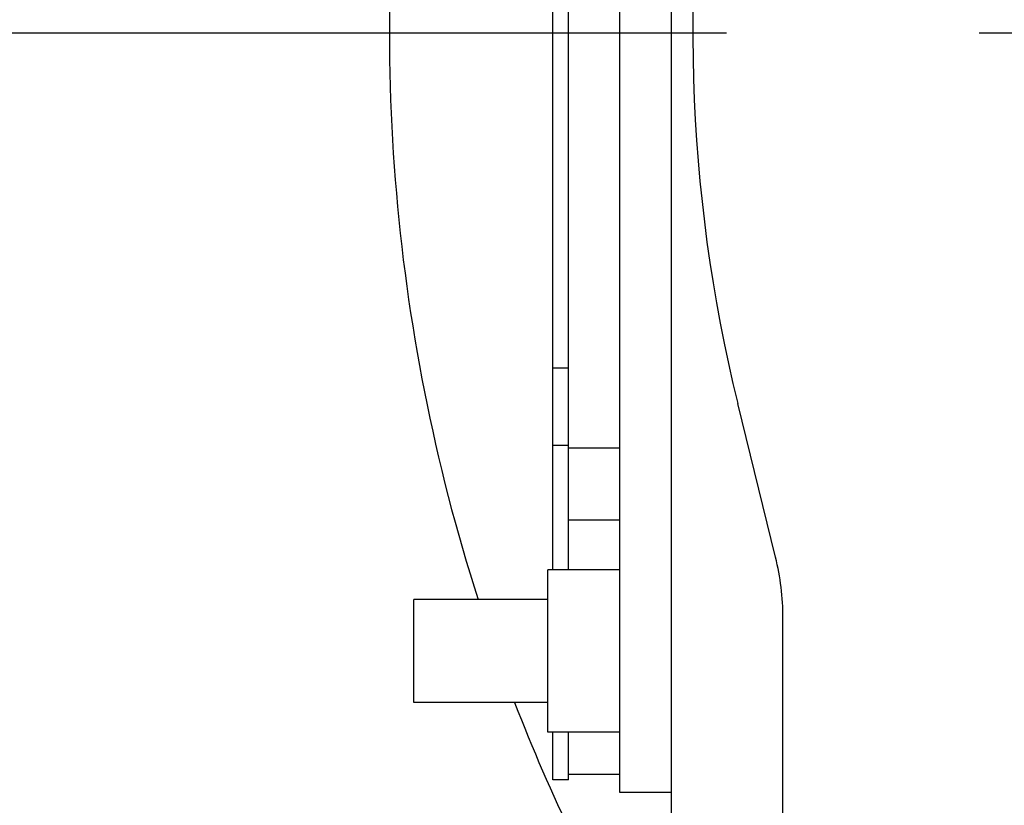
# Model space of a CAD drawing. Header units: millimetres. Extents: x 0 to 1189, y 0 to 841.
# Tile 100 of 117: x 1007 to 1026, y 585 to 600. Entities that reach past the tile are written whole.
import ezdxf
from ezdxf.enums import TextEntityAlignment as Align

# ---------------------------------------------------------------- set-up
doc = ezdxf.new("R2010")
doc.units = ezdxf.units.MM
doc.header["$LTSCALE"] = 65.395
doc.linetypes.add('CENTER', pattern=[0.6, 0.375, -0.075, 0.075, -0.075])
doc.layers.get('0').update_dxf_attribs({"linetype": 'CONTINUOUS'})
for name, color, linetype in [('1907_731000_02_SIMPLE1_D_ABL1086', 7, 'CONTINUOUS'), ('1907_731000_02_SIMPLE1_T1_D_PBL1087', 7, 'CONTINUOUS'), ('1947_000000_IMO-2_SKL_PBL444', 7, 'CONTINUOUS'), ('1947_111100_12_SIMPLE1_T1_X_PBL361', 7, 'CONTINUOUS'), ('1947_111100_12_SIMPLE1_X_ABL360', 7, 'CONTINUOUS'), ('1947_111200_09_SIMPLE1_C_ABL385', 7, 'CONTINUOUS'), ('1947_111200_09_SIMPLE1_T12_C_PBL388', 7, 'CONTINUOUS'), ('1947_111200_09_SIMPLE1_T3_C_PBL387', 7, 'CONTINUOUS'), ('32007_040000_TLKGS_KS_V_ABL437', 7, 'CONTINUOUS'), ('32007_041000_TLKGS_KS_V_ABL438', 7, 'CONTINUOUS'), ('32007_060000_TLKGS_KGS_V_ABL362', 7, 'CONTINUOUS'), ('32007_061000_TLKGS_KGS_V_ABL363', 7, 'CONTINUOUS'), ('32007_633500_01_SIMPLE1_T1_X_PBL406', 7, 'CONTINUOUS'), ('32007_633500_01_SIMPLE1_X_ABL405', 7, 'CONTINUOUS'), ('32087_000000_TLKGS_MARKETING_ABL354', 7, 'CONTINUOUS'), ('32087_030000_TLKGS_V_ABL355', 7, 'CONTINUOUS'), ('32087_100000_TLKGS_V_ABL356', 7, 'CONTINUOUS'), ('32087_111000_01_SIMPLE1_X_ABL359', 7, 'CONTINUOUS'), ('left_3_VBL353', 7, 'CONTINUOUS')]:
    doc.layers.add(name, color=color, linetype=linetype)
doc.styles.get("Standard").update_dxf_attribs({"font": 'txt', "width": 0.6})
doc.dimstyles.new('DIMSTYLE_2', dxfattribs={"dimtxt": 3.5, "dimasz": 3.5, "dimexe": 1.8, "dimexo": 0, "dimgap": 0.875, "dimtad": 1, "dimdec": 0, "dimlfac": 20, "dimdsep": 46, "dimtxsty": 'Standard', "dimblk": '_FILLED', "dimblk1": '_FILLED', "dimblk2": '_FILLED', "dimcen": 0.09, "dimadec": 0, "dimazin": 0, "dimtp": 2, "dimtm": 2, "dimtfac": 1, "dimtdec": 0, "dimtofl": 0, "dimtmove": 0, "dimatfit": 3, "dimldrblk": '_FILLED', "dimfxl": 1, "dimtolj": 1, "dimarcsym": 0})
doc.dimstyles.new('DIMSTYLE_3', dxfattribs={"dimtxt": 3.5, "dimasz": 3.5, "dimexe": 1.8, "dimexo": 0, "dimgap": 0.875, "dimtad": 1, "dimlfac": 20, "dimdsep": 46, "dimtxsty": 'Standard', "dimblk": '_FILLED', "dimblk1": '_FILLED', "dimblk2": '_FILLED', "dimcen": 0.09, "dimadec": 0, "dimazin": 0, "dimtp": 0.8, "dimtm": 0.8, "dimtfac": 1, "dimtofl": 0, "dimtmove": 0, "dimatfit": 3, "dimldrblk": '_FILLED', "dimfxl": 1, "dimtolj": 1, "dimarcsym": 0})

# ---------------------------------------------------------------- blocks, each defined once
blk = doc.blocks.new('_FILLED')
at = {"color": 0, "linetype": 'ByBlock'}
blk.add_solid([(0, 0), (-1, 0.1671), (-1, -0.1671)], dxfattribs=at)
blk = doc.blocks.new('*D10')
at = {"color": 2, "linetype": 'Continuous'}
for p, q in [((1035.575, 748.515), (986.7, 748.515)), ((988.5, 748.515), (988.5, 660.508)), ((988.5, 572.5), (988.5, 660.508)), ((1011.25, 572.5), (986.7, 572.5))]:
    blk.add_line(p, q, dxfattribs=at)
at = {"color": 2, "linetype": 'Continuous', "xscale": 3.5, "yscale": 3.5, "zscale": 3.5}
for p, rotation in [((988.5, 748.515), 90), ((988.5, 572.5), 270)]:
    blk.add_blockref('_FILLED', p, dxfattribs=dict(at, rotation=rotation))
at = {"color": 2, "linetype": 'Continuous'}
for s, width, p in [(')', 0.333333, (987.625, 665.674)), ('3520', 0.654762, (987.625, 660.508)), ('(', 0.333333, (987.625, 655.341))]:
    blk.add_text(s, height=3.5, rotation=90, dxfattribs=dict(at, width=width)).set_placement(p, align=Align.CENTER)
blk = doc.blocks.new('*D11')
at = {"color": 2, "linetype": 'Continuous'}
for p, q in [((1017.508, 600), (986.7, 600)), ((988.5, 600), (988.5, 586.25)), ((988.5, 572.5), (988.5, 586.25)), ((1056.729, 572.5), (986.7, 572.5))]:
    blk.add_line(p, q, dxfattribs=at)
at = {"color": 2, "linetype": 'Continuous', "xscale": 3.5, "yscale": 3.5, "zscale": 3.5}
for p, rotation in [((988.5, 600), 90), ((988.5, 572.5), 270)]:
    blk.add_blockref('_FILLED', p, dxfattribs=dict(at, rotation=rotation))
at = {"color": 2, "linetype": 'Continuous', "width": 0.642857}
blk.add_text('550', height=3.5, rotation=90, dxfattribs=at).set_placement((987.625, 586.25), align=Align.CENTER)
blk = doc.blocks.new('1947_111100_12_SIMPLE1_T1_X_PBL361', base_point=(1050, 619.625))
at = {"layer": '1947_111100_12_SIMPLE1_T1_X_PBL361', "color": 7, "linetype": 'Continuous'}
for p, q in [((1019.5, 605.45), (1019.5, 581.85)), ((1018.5, 589.575), (1017.1, 589.575)), ((1017.1, 586.425), (1017.1, 589.575)), ((1017.1, 589), (1014.5, 589)), ((1014.5, 587), (1014.5, 589)), ((1017.1, 587), (1014.5, 587)), ((1018.5, 586.425), (1017.1, 586.425))]:
    blk.add_line(p, q, dxfattribs=at)
blk = doc.blocks.new('1947_111100_12_SIMPLE1_X_ABL360', base_point=(1050, 619.625))
at = {"layer": '1947_111100_12_SIMPLE1_T1_X_PBL361'}
blk.add_blockref('1947_111100_12_SIMPLE1_T1_X_PBL361', (1050, 619.625), dxfattribs=at)
blk = doc.blocks.new('32087_111000_01_SIMPLE1_X_ABL359', base_point=(1050, 619.625))
at = {"layer": '1947_111100_12_SIMPLE1_X_ABL360'}
blk.add_blockref('1947_111100_12_SIMPLE1_X_ABL360', (1050, 619.625), dxfattribs=at)
blk = doc.blocks.new('1947_111200_09_SIMPLE1_T3_C_PBL387', base_point=(1019, 597.683))
at = {"layer": '1947_111200_09_SIMPLE1_T3_C_PBL387', "color": 7, "linetype": 'Continuous'}
for p, q in [((1018.5, 608.6), (1018.5, 610.117)), ((1018.5, 585.25), (1018.5, 605.35)), ((1019.5, 585.25), (1018.5, 585.25))]:
    blk.add_line(p, q, dxfattribs=at)
blk = doc.blocks.new('1947_111200_09_SIMPLE1_T12_C_PBL388', base_point=(1017.85, 595.475))
at = {"layer": '1947_111200_09_SIMPLE1_T12_C_PBL388', "color": 7, "linetype": 'Continuous'}
for p, q in [((1017.2, 589.575), (1017.2, 605.45)), ((1017.5, 589.575), (1017.5, 605.45)), ((1017.5, 593.493), (1017.2, 593.493)), ((1017.5, 591.995), (1017.2, 591.995)), ((1017.5, 591.95), (1018.5, 591.95)), ((1017.5, 590.55), (1018.5, 590.55)), ((1017.2, 585.5), (1017.2, 586.425)), ((1017.5, 585.5), (1017.5, 586.425)), ((1018.5, 585.6), (1017.5, 585.6)), ((1017.5, 585.5), (1017.2, 585.5))]:
    blk.add_line(p, q, dxfattribs=at)
blk = doc.blocks.new('1947_111200_09_SIMPLE1_C_ABL385', base_point=(1047.447, 624.5))
at = {"layer": '1947_111200_09_SIMPLE1_T12_C_PBL388'}
blk.add_blockref('1947_111200_09_SIMPLE1_T12_C_PBL388', (1017.85, 595.475), dxfattribs=at)
at = {"layer": '1947_111200_09_SIMPLE1_T3_C_PBL387'}
blk.add_blockref('1947_111200_09_SIMPLE1_T3_C_PBL387', (1019, 597.683), dxfattribs=at)
blk = doc.blocks.new('32087_100000_TLKGS_V_ABL356', base_point=(1048.847, 607.1))
at = {"layer": '1947_111200_09_SIMPLE1_C_ABL385'}
blk.add_blockref('1947_111200_09_SIMPLE1_C_ABL385', (1047.447, 624.5), dxfattribs=at)
at = {"layer": '32087_111000_01_SIMPLE1_X_ABL359'}
blk.add_blockref('32087_111000_01_SIMPLE1_X_ABL359', (1050, 619.625), dxfattribs=at)
blk = doc.blocks.new('32087_030000_TLKGS_V_ABL355', base_point=(1060.922, 648.425))
at = {"layer": '32087_100000_TLKGS_V_ABL356'}
blk.add_blockref('32087_100000_TLKGS_V_ABL356', (1048.847, 607.1), dxfattribs=at)
blk = doc.blocks.new('32007_633500_01_SIMPLE1_T1_X_PBL406', base_point=(1050.372, 601.541))
at = {"layer": '32007_633500_01_SIMPLE1_T1_X_PBL406', "color": 7, "linetype": 'Continuous'}
for p, q in [((1021.525, 589.822), (1020.79, 592.81)), ((1021.668, 572.5), (1021.668, 588.646))]:
    blk.add_line(p, q, dxfattribs=at)
for centre, radius, start, end in [((1050, 600), 30.082, 169.5567, 193.8287), ((1016.75, 588.646), 4.918, 0, 13.8287)]:
    blk.add_arc(centre, radius, start, end, dxfattribs=at)
blk = doc.blocks.new('32007_633500_01_SIMPLE1_X_ABL405', base_point=(1050.372, 601.541))
at = {"layer": '32007_633500_01_SIMPLE1_T1_X_PBL406'}
blk.add_blockref('32007_633500_01_SIMPLE1_T1_X_PBL406', (1050.372, 601.541), dxfattribs=at)
blk = doc.blocks.new('32007_061000_TLKGS_KGS_V_ABL363', base_point=(1050.785, 629.288))
at = {"layer": '32007_633500_01_SIMPLE1_X_ABL405'}
blk.add_blockref('32007_633500_01_SIMPLE1_X_ABL405', (1050.372, 601.541), dxfattribs=at)
blk = doc.blocks.new('32007_060000_TLKGS_KGS_V_ABL362', base_point=(1051.297, 653.168))
at = {"layer": '32007_061000_TLKGS_KGS_V_ABL363'}
blk.add_blockref('32007_061000_TLKGS_KGS_V_ABL363', (1050.785, 629.288), dxfattribs=at)
blk = doc.blocks.new('1907_731000_02_SIMPLE1_T1_D_PBL1087', base_point=(1049.875, 596.447))
at = {"layer": '1907_731000_02_SIMPLE1_T1_D_PBL1087', "color": 7, "linetype": 'Continuous'}
for start, end in [(171.2823, 197.8059), (201.184, 210.3146)]:
    blk.add_arc((1050, 600), 35.975, start, end, dxfattribs=at)
blk = doc.blocks.new('1907_731000_02_SIMPLE1_D_ABL1086', base_point=(1049.875, 596.447))
at = {"layer": '1907_731000_02_SIMPLE1_T1_D_PBL1087'}
blk.add_blockref('1907_731000_02_SIMPLE1_T1_D_PBL1087', (1049.875, 596.447), dxfattribs=at)
blk = doc.blocks.new('32007_041000_TLKGS_KS_V_ABL438', base_point=(1059.313, 619.446))
at = {"layer": '1907_731000_02_SIMPLE1_D_ABL1086'}
blk.add_blockref('1907_731000_02_SIMPLE1_D_ABL1086', (1049.875, 596.447), dxfattribs=at)
blk = doc.blocks.new('32007_040000_TLKGS_KS_V_ABL437', base_point=(1059.313, 619.446))
at = {"layer": '32007_041000_TLKGS_KS_V_ABL438'}
blk.add_blockref('32007_041000_TLKGS_KS_V_ABL438', (1059.313, 619.446), dxfattribs=at)
blk = doc.blocks.new('32087_000000_TLKGS_MARKETING_ABL354', base_point=(1054.922, 648.425))
at = {"layer": '32007_040000_TLKGS_KS_V_ABL437'}
blk.add_blockref('32007_040000_TLKGS_KS_V_ABL437', (1059.313, 619.446), dxfattribs=at)
at = {"layer": '32007_060000_TLKGS_KGS_V_ABL362'}
blk.add_blockref('32007_060000_TLKGS_KGS_V_ABL362', (1051.297, 653.168), dxfattribs=at)
at = {"layer": '32087_030000_TLKGS_V_ABL355'}
blk.add_blockref('32087_030000_TLKGS_V_ABL355', (1060.922, 648.425), dxfattribs=at)
blk = doc.blocks.new('1947_000000_IMO-2_SKL_PBL444', base_point=(1050, 610.951))
at = {"layer": '1947_000000_IMO-2_SKL_PBL444', "color": 2, "linetype": 'CENTER'}
blk.add_line((1050, 600), (1017.508, 600), dxfattribs=at)
blk = doc.blocks.new('LEFT_3_VBL353', base_point=(1060.565, 650.974))
at = {"layer": '1947_000000_IMO-2_SKL_PBL444'}
blk.add_blockref('1947_000000_IMO-2_SKL_PBL444', (1050, 610.951), dxfattribs=at)
at = {"layer": '32087_000000_TLKGS_MARKETING_ABL354'}
blk.add_blockref('32087_000000_TLKGS_MARKETING_ABL354', (1054.922, 648.425), dxfattribs=at)

msp = doc.modelspace()

# ---------------------------------------------------------------- block references
at = {"layer": 'left_3_VBL353'}
msp.add_blockref('LEFT_3_VBL353', (1060.56515, 650.97405), dxfattribs=at)

# ---------------------------------------------------------------- dimensions: what is measured, and where the dimension line sits
at = {"color": 2, "linetype": 'Continuous'}
dim = msp.add_linear_dim(base=(988.5, 748.51511), p1=(1011.25, 572.5), p2=(1035.575, 748.51511), angle=90, text='(<>)', dimstyle='DIMSTYLE_2', dxfattribs=at)
dim.commit()
dim.dimension.update_dxf_attribs({"geometry": '*D10', "text_midpoint": (988.5, 660.50755), "dimtype": 160})
dim = msp.add_linear_dim(base=(988.5, 572.5), p1=(1017.50846, 600), p2=(1056.72928, 572.5), angle=270, dimstyle='DIMSTYLE_3', dxfattribs=at)
dim.commit()
dim.dimension.update_dxf_attribs({"geometry": '*D11', "text_midpoint": (988.5, 585.91669), "dimtype": 160})

doc.saveas('drawing.dxf')
